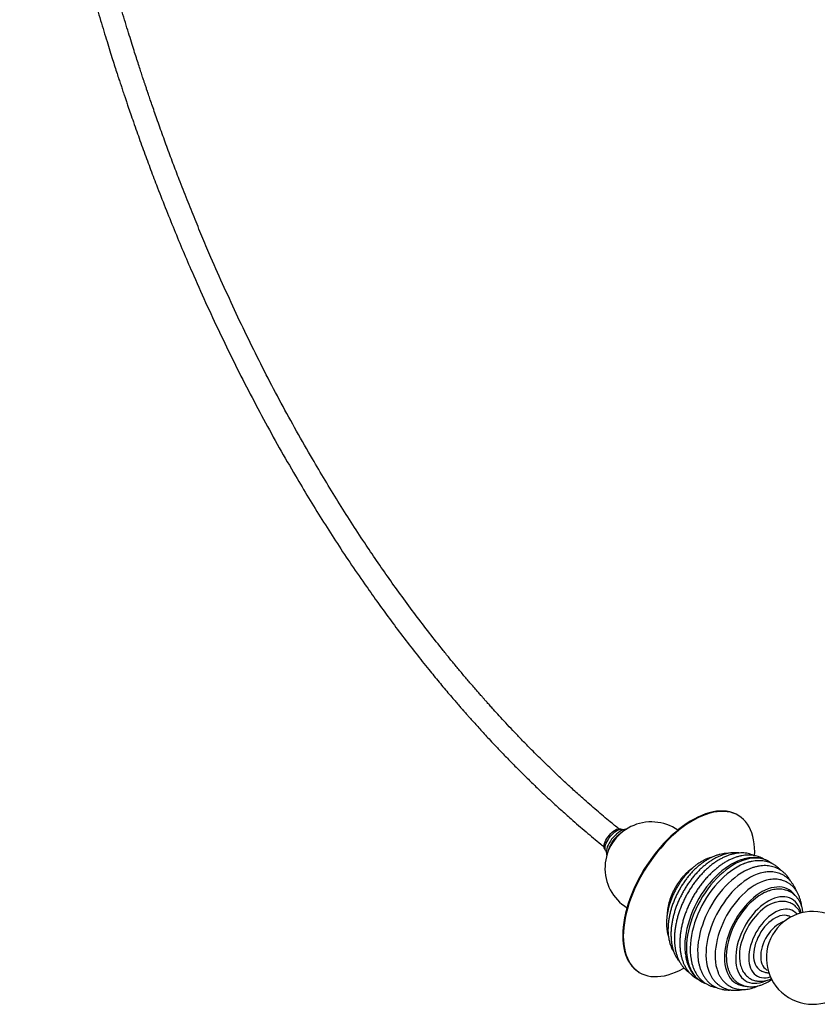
# Paper-space layout '_Isométrica' of a CAD drawing. Header units: millimetres. Extents: x -1111 to 596, y -724 to 1225.
# Tile 1 of 3: x -1004 to -144, y -723 to 338. Entities that reach past the tile are written whole.
import ezdxf

# ---------------------------------------------------------------- set-up
doc = ezdxf.new("R2010")
doc.units = ezdxf.units.MM

psp = doc.layouts.new('_Isométrica')

# ---------------------------------------------------------------- linework, layer by layer
at = {"color": 7, "linetype": 'Continuous', "lineweight": 25}
for p, q in [((-228.5, -520.4), (-229.2, -519.9)), ((-283.8, -618.5), (-283.6, -618.6)), ((-337.5, -688.1), (-336.8, -688.5)), ((-224.6, -703.4), (-222.5, -703.7))]:
    psp.add_line(p, q, dxfattribs=at)
at = {"color": 7, "linetype": 'Continuous', "lineweight": 25, "flags": 128}
for points in [[(-229.2, -519.9), (-229.8, -519.6), (-232.6, -518.1), (-235.6, -516.8), (-238.8, -515.9), (-242.2, -515.3), (-245.6, -515), (-249.3, -515), (-253, -515.3), (-256.8, -516), (-260.8, -516.9), (-264.8, -518.1), (-268.9, -519.7), (-273, -521.5), (-277.2, -523.7), (-281.4, -526.1), (-285.6, -528.8), (-289.8, -531.8), (-293.9, -535), (-298.1, -538.4), (-302.1, -542.1), (-306.1, -546), (-310.1, -550.1), (-313.9, -554.4), (-317.7, -558.9), (-321.3, -563.5), (-324.7, -568.3), (-328.1, -573.2), (-331.3, -578.2), (-334.3, -583.3), (-337.1, -588.4), (-339.7, -593.6), (-342.2, -598.9), (-344.4, -604.2), (-346.4, -609.5), (-348.2, -614.7), (-349.8, -619.9), (-351.1, -625.1), (-352.2, -630.2), (-353.1, -635.2), (-353.7, -640.1), (-354.1, -644.8)], [(-211.9, -563), (-211.8, -559), (-212, -554.6), (-212.3, -550.3), (-213, -546.2), (-213.8, -542.3), (-215, -538.6), (-216.3, -535.2), (-217.9, -532), (-219.7, -529.1), (-221.7, -526.4), (-224, -524), (-226.4, -521.9), (-229.1, -520), (-231.9, -518.5), (-234.9, -517.3), (-238.1, -516.4), (-241.5, -515.7), (-244.9, -515.4), (-248.6, -515.4), (-252.3, -515.8), (-256.1, -516.4), (-260.1, -517.4), (-264.1, -518.6), (-268.2, -520.2), (-272.3, -522), (-276.5, -524.1), (-280.7, -526.6), (-284.9, -529.2), (-289, -532.2), (-293.2, -535.4), (-297.3, -538.9), (-301.4, -542.6), (-305.4, -546.5), (-309.4, -550.6), (-313.2, -554.9), (-316.9, -559.3), (-320.6, -563.9), (-324, -568.7), (-327.4, -573.6), (-330.5, -578.6), (-333.6, -583.7), (-336.4, -588.9), (-339, -594.1), (-341.5, -599.4), (-343.7, -604.6), (-345.7, -609.9), (-347.5, -615.2), (-349.1, -620.4), (-350.4, -625.5), (-351.5, -630.6), (-352.4, -635.6), (-353, -640.5), (-353.4, -645.3)], [(-373, -556.4), (-373.6, -555.7), (-374, -554.6), (-374.1, -553.3), (-374, -551.7), (-373.7, -550.1), (-373.1, -548.3), (-372.2, -546.4), (-371.2, -544.5), (-369.9, -542.7), (-368.5, -540.9), (-367, -539.3), (-365.5, -537.8), (-363.8, -536.5), (-362.2, -535.5), (-360.7, -534.7), (-359.2, -534.2), (-357.9, -534), (-356.7, -534.1), (-355.7, -534.5), (-355.7, -534.5)], [(-371.9, -558.6), (-372.1, -558.4), (-372.7, -557.5), (-373, -556.3), (-373.1, -554.9), (-373, -553.3), (-372.6, -551.5), (-371.9, -549.7), (-371, -547.8), (-370, -545.9), (-368.7, -544), (-367.3, -542.2), (-365.8, -540.5), (-364.2, -538.9), (-362.6, -537.6), (-360.9, -536.4), (-359.3, -535.6), (-357.7, -534.9), (-356.3, -534.6), (-355, -534.6), (-353.9, -534.8), (-353.3, -535.1)], [(-350.4, -534.6), (-350.7, -534.6), (-352.2, -534.8), (-353.8, -535.3), (-355.6, -536.1), (-357.4, -537.1), (-359.2, -538.4), (-361, -539.9), (-362.8, -541.6), (-364.5, -543.4), (-366.1, -545.4), (-367.5, -547.4), (-368.8, -549.6)], [(-368.8, -549.6), (-369.9, -551.7), (-370.8, -553.7), (-371.4, -555.7), (-371.8, -557.6), (-371.9, -559.4), (-371.8, -560.9), (-371.5, -562.2), (-371.3, -562.6)], [(-231.1, -569.5), (-233.1, -570.4), (-236.7, -572.2), (-240.2, -574.4), (-243.8, -576.9), (-247.3, -579.6), (-250.8, -582.6), (-254.2, -585.8), (-257.5, -589.3), (-260.7, -593), (-263.7, -596.8), (-266.7, -600.9), (-269.5, -605), (-272.1, -609.4), (-274.5, -613.8), (-276.8, -618.3), (-278.9, -622.9), (-280.7, -627.6), (-282.3, -632.2), (-283.7, -636.9), (-284.9, -641.5), (-285.9, -646.1), (-286.5, -650.7), (-287, -655.1), (-287.2, -659.5), (-287.1, -663.7), (-286.8, -667.7), (-286.4, -670.7)], [(-197.1, -569.2), (-198.6, -568.4), (-201.4, -567.2), (-204.3, -566.4), (-207.5, -565.9), (-210.7, -565.7), (-214, -565.8), (-217.4, -566.3), (-220.9, -567.1), (-224.5, -568.2), (-228.1, -569.6), (-231.7, -571.3), (-235.3, -573.4), (-238.9, -575.7), (-242.5, -578.3), (-246, -581.1), (-249.5, -584.3), (-252.9, -587.6), (-256.2, -591.2), (-259.4, -594.9), (-262.5, -598.9), (-265.4, -603), (-268.1, -607.3), (-270.7, -611.7), (-273.2, -616.2), (-275.4, -620.8), (-277.4, -625.5), (-279.2, -630.2), (-280.8, -634.9), (-282.2, -639.6), (-283.3, -644.3), (-284.2, -648.9), (-284.9, -653.5), (-285.3, -658), (-285.4, -662.4), (-285.3, -666.6), (-285, -670.7), (-284.4, -674.5), (-283.6, -678.3), (-282.5, -681.7), (-281.2, -685), (-279.6, -688), (-277.8, -690.8), (-275.9, -693.3), (-273.7, -695.5), (-271.3, -697.4), (-268.8, -699)], [(-223.9, -572), (-227.3, -573.5), (-230.9, -575.4), (-234.5, -577.6), (-238.1, -580), (-241.6, -582.8), (-245, -585.8), (-248.4, -589), (-251.7, -592.4), (-254.9, -596.1), (-258, -600), (-260.9, -604), (-263.7, -608.2), (-266.3, -612.5), (-268.8, -617), (-271.1, -621.5), (-273.1, -626.1), (-275, -630.7), (-276.6, -635.4), (-278, -640.1), (-279.2, -644.7), (-280.1, -649.3), (-280.8, -653.8), (-281.2, -658.3), (-281.4, -662.6), (-281.4, -666.8), (-281.1, -670.9), (-280.5, -674.8), (-280.4, -675.1)], [(-220.6, -578.8), (-222.9, -579.9), (-226.4, -582), (-229.9, -584.3), (-233.4, -586.9), (-236.8, -589.7), (-240.2, -592.8), (-243.4, -596.1), (-246.6, -599.6), (-249.7, -603.4), (-252.6, -607.3), (-255.4, -611.3), (-258, -615.6), (-260.5, -619.9), (-262.7, -624.3), (-264.8, -628.8), (-266.7, -633.3), (-268.3, -637.9), (-269.8, -642.5), (-271, -647.1), (-271.9, -651.6), (-272.7, -656.1), (-273.1, -660.5), (-273.4, -664.7), (-273.3, -668.9), (-273.1, -672.9), (-272.9, -674.5)], [(-200.9, -580.9), (-202.5, -581.2), (-205.9, -582), (-209.3, -583.1), (-212.7, -584.6), (-216.2, -586.3), (-219.7, -588.4), (-223.1, -590.7), (-226.6, -593.3), (-229.9, -596.2), (-233.2, -599.3), (-236.4, -602.6), (-239.5, -606.2), (-242.5, -609.9), (-245.3, -613.9), (-248, -617.9), (-250.6, -622.1), (-252.9, -626.4), (-255.1, -630.9), (-257, -635.3), (-258.8, -639.8), (-260.3, -644.4), (-261.6, -648.9), (-262.6, -653.4), (-263.4, -657.8), (-264, -662.2), (-264.3, -666.4), (-264.4, -670.6), (-264.2, -674.6), (-263.7, -678.4), (-263.1, -682.1), (-262.1, -685.5), (-261, -688.8), (-260.7, -689.3)], [(-198.9, -589.6), (-199.2, -589.6), (-202.5, -590.6), (-205.8, -591.9), (-209.1, -593.5), (-212.5, -595.4), (-215.8, -597.6), (-219.1, -600.1), (-222.3, -602.8), (-225.5, -605.8), (-228.5, -609), (-231.5, -612.4), (-234.4, -616), (-237.1, -619.7), (-239.7, -623.7), (-242.1, -627.7), (-244.3, -631.9), (-246.3, -636.1), (-248.1, -640.4), (-249.8, -644.7), (-251.1, -649.1), (-252.3, -653.4), (-253.2, -657.7), (-253.9, -661.9), (-254.3, -666.1), (-254.5, -670.1), (-254.5, -674), (-254.2, -677.8), (-253.6, -681.4), (-252.8, -684.7), (-252.4, -686)], [(-168.3, -606), (-168.6, -605.6), (-170.4, -603.4), (-172.4, -601.5), (-174.6, -600), (-177, -598.7), (-179.5, -597.8), (-182.2, -597.1), (-185, -596.8), (-188, -596.9), (-191, -597.3), (-194.1, -597.9), (-197.3, -599), (-200.5, -600.3), (-203.7, -601.9), (-206.9, -603.9), (-210.1, -606.1), (-213.3, -608.6), (-216.4, -611.4), (-219.4, -614.4), (-222.3, -617.6), (-225.1, -621), (-227.8, -624.6), (-230.3, -628.4), (-232.6, -632.2), (-234.8, -636.2), (-236.8, -640.3), (-238.5, -644.5), (-240.1, -648.7), (-241.4, -652.9), (-242.5, -657.1), (-243.4, -661.2), (-244, -665.3), (-244.3, -669.3), (-244.4, -673.1), (-244.3, -676.8), (-243.9, -680.4), (-243.2, -683.8), (-242.3, -686.9), (-241.2, -689.9), (-239.8, -692.6), (-238.2, -695), (-236.4, -697.2), (-234.4, -699), (-232.2, -700.6), (-229.8, -701.9), (-227.3, -702.8), (-224.6, -703.4), (-224.6, -703.4)], [(-200.9, -602.8), (-201.1, -602.9), (-204.2, -604.6), (-207.4, -606.5), (-210.5, -608.8), (-213.6, -611.3), (-216.6, -614), (-219.5, -617), (-222.3, -620.2), (-225, -623.6), (-227.5, -627.2), (-229.9, -630.9), (-232.1, -634.8), (-234.2, -638.7), (-236, -642.7), (-237.6, -646.8), (-239, -650.9), (-240.2, -655), (-241.1, -659.1), (-241.8, -663.1), (-242.3, -667), (-242.5, -670.8), (-242.4, -674.5), (-242.1, -678), (-242, -678.6)], [(-161.7, -624.9), (-162.5, -622.2), (-163.5, -619.5), (-164.8, -617), (-166.3, -614.7), (-168, -612.8), (-169.9, -611.1), (-172, -609.7), (-174.3, -608.6), (-176.8, -607.9), (-179.3, -607.5), (-182, -607.4), (-184.8, -607.6), (-187.7, -608.2), (-190.6, -609), (-193.6, -610.2), (-196.6, -611.7), (-199.6, -613.5), (-202.6, -615.6), (-205.5, -618), (-208.4, -620.6), (-211.2, -623.4), (-213.8, -626.5), (-216.4, -629.7), (-218.8, -633.1), (-221.1, -636.7), (-223.2, -640.4), (-225.1, -644.2), (-226.8, -648), (-228.3, -651.9), (-229.6, -655.8), (-230.6, -659.7), (-231.4, -663.6), (-232, -667.4), (-232.3, -671.1), (-232.3, -674.7), (-232.1, -678.1), (-231.7, -681.4), (-231, -684.4), (-230.1, -687.3), (-228.9, -689.9), (-227.5, -692.3), (-225.9, -694.4), (-224.1, -696.2), (-222.1, -697.8), (-219.9, -699), (-217.5, -699.9), (-215, -700.5), (-215, -700.5)], [(-190.8, -613.9), (-191.9, -614.3), (-194.7, -615.5), (-197.6, -617), (-200.4, -618.8), (-203.2, -620.9), (-205.9, -623.2), (-208.5, -625.8), (-211.1, -628.6), (-213.5, -631.6), (-215.9, -634.7), (-218, -638), (-220, -641.5), (-221.8, -645), (-223.4, -648.7), (-224.8, -652.3), (-226, -656), (-227, -659.6), (-227.7, -663.3), (-228.1, -666.8), (-228.4, -670.2), (-228.3, -673.6), (-228, -676.7), (-227.5, -679.7), (-227.4, -680.3)], [(-166.1, -626.2), (-166.5, -625.8), (-168.1, -624.2), (-169.9, -622.9), (-171.9, -621.9), (-174, -621.2), (-176.3, -620.8), (-178.7, -620.8), (-181.2, -621), (-183.8, -621.6), (-186.4, -622.6), (-189, -623.8), (-191.7, -625.3), (-194.3, -627.1), (-196.9, -629.2), (-199.5, -631.5), (-201.9, -634.1), (-204.3, -636.8), (-206.5, -639.8), (-208.6, -642.9), (-210.5, -646.1), (-212.2, -649.5), (-213.8, -652.9), (-215.1, -656.3), (-216.2, -659.8), (-217, -663.3), (-217.7, -666.7), (-218.1, -670), (-218.2, -673.2), (-218.1, -676.3), (-217.7, -679.2), (-217.1, -681.9), (-216.2, -684.4), (-215.2, -686.7), (-213.9, -688.8), (-212.3, -690.5), (-210.6, -692), (-208.7, -693.1), (-206.7, -694), (-204.5, -694.5), (-204.5, -694.5)], [(-177.5, -627.7), (-177.8, -627.6), (-180, -627.4), (-182.2, -627.6), (-184.6, -628.1), (-187, -628.9), (-189.4, -630), (-191.8, -631.4), (-194.2, -633.2), (-196.6, -635.1), (-198.9, -637.4), (-201.1, -639.8), (-203.1, -642.5), (-205.1, -645.3), (-206.8, -648.3), (-208.4, -651.3), (-209.7, -654.5), (-210.9, -657.6), (-211.8, -660.8), (-212.5, -663.9), (-212.9, -667), (-213.1, -670), (-213, -672.8), (-212.7, -675.5), (-212.1, -677.9), (-211.2, -680.2), (-210.2, -682.2), (-208.9, -683.9), (-208.6, -684.2)], [(-180.6, -634.3), (-181.6, -634.6), (-183.8, -635.6), (-186.1, -636.8), (-188.4, -638.4), (-190.6, -640.2), (-192.7, -642.3), (-194.8, -644.6), (-196.7, -647.1), (-198.5, -649.7), (-200.1, -652.5), (-201.5, -655.4), (-202.8, -658.3), (-203.8, -661.3), (-204.6, -664.2), (-205.1, -667.2), (-205.4, -670), (-205.4, -672.7), (-205.2, -675.3), (-204.8, -677.7), (-204.1, -679.8), (-203.1, -681.8), (-202, -683.5), (-200.6, -684.9), (-199.1, -686), (-197.5, -686.7)], [(-354.1, -644.8), (-354.2, -649.4), (-354.1, -653.9), (-353.7, -658.2), (-353.1, -662.3), (-352.2, -666.2), (-351.1, -669.8), (-349.7, -673.3), (-348.2, -676.5), (-346.3, -679.4), (-344.3, -682.1), (-342.1, -684.5), (-339.6, -686.6), (-337.5, -688.1)], [(-353.4, -645.3), (-353.5, -649.9), (-353.4, -654.4), (-353, -658.6), (-352.4, -662.7), (-351.5, -666.6), (-350.4, -670.3), (-349, -673.7), (-347.5, -676.9), (-345.6, -679.9), (-343.6, -682.5), (-341.4, -684.9), (-338.9, -687), (-336.3, -688.9), (-333.4, -690.4), (-330.4, -691.6), (-327.2, -692.6), (-323.9, -693.2), (-320.4, -693.5), (-316.8, -693.5), (-313, -693.1), (-309.2, -692.5), (-305.3, -691.6), (-301.3, -690.3), (-297.2, -688.8), (-293, -686.9), (-288.9, -684.8), (-288.1, -684.3)], [(-215, -700.5), (-212.4, -700.7), (-209.6, -700.7), (-206.8, -700.3), (-203.9, -699.6), (-200.9, -698.5), (-197.9, -697.2), (-197.9, -697.2)]]:
    psp.add_lwpolyline(points, dxfattribs=at)
at = {"color": 7, "linetype": 'Continuous', "lineweight": 25}
for centre, radius, start, end in [((-323.3, -576.7), 50, 55.1881, 238.2919), ((-335.9, -568), 35.5, 123.0472, 151.2162), ((-345.7, -563.5), 24.8, 149.5635, 169.1896), ((-149.3, -673.3), 50, 355.4745, 326.4038), ((-201.6, -674.7), 20.1, 261.9341, 289.1673)]:
    psp.add_arc(centre, radius, start, end, dxfattribs=at)
for points, knots in [([(-1004.4, 744.7), (-1003.4, 737.8), (-1001.4, 723.5), (-997.4, 696.8), (-992.3, 664.4), (-985.8, 626.6), (-978.6, 588.1), (-970.7, 549), (-962.9, 513.3), (-955.5, 481), (-948.5, 452.1), (-941, 422.4), (-932.8, 391.9), (-925.9, 367.3), (-920.6, 349), (-917.1, 337.2), (-913.7, 325.7), (-910.3, 314.7), (-907.2, 304.6), (-904.3, 295.5), (-901.8, 287.5), (-899.5, 280.3), (-897.4, 273.9), (-895.6, 268.4), (-894.1, 264.1), (-893, 260.6), (-892, 257.5), (-890.7, 253.9), (-889.3, 249.5), (-887.3, 243.7), (-884.8, 236.4), (-881.6, 227.3), (-877.1, 214.4), (-871.2, 198), (-864.1, 178.8), (-856.3, 158), (-847.5, 135.6), (-837.9, 111.9), (-828.3, 88.7), (-817.1, 62.6), (-804.1, 33.3), (-789.1, 1.2), (-773.7, -30.5), (-757.9, -61.7), (-741.5, -92.7), (-724.6, -123.4), (-708.3, -151.6), (-692.9, -177.4), (-678.5, -200.8), (-663.7, -224), (-648.4, -247.2), (-633.5, -268.8), (-619.2, -289), (-605.6, -307.8), (-591.6, -326.5), (-577.4, -344.8), (-566.1, -359), (-557.7, -369.3), (-552.2, -376), (-546.7, -382.6), (-541.3, -389), (-536.4, -394.7), (-532.3, -399.4), (-529.1, -403.2), (-526.3, -406.3), (-524, -409), (-521.7, -411.5), (-519, -414.6), (-515.6, -418.4), (-511.5, -422.9), (-507, -427.9), (-502.1, -433.2), (-496.9, -438.9), (-490.5, -445.7), (-482.8, -453.7), (-473.8, -463), (-464.3, -472.5), (-454.8, -481.9), (-444.5, -491.9), (-433.4, -502.3), (-421.5, -513.1), (-408.4, -524.9), (-393.8, -537.4), (-381.9, -547.4), (-375.3, -552.7), (-374, -553.7)], [0, 0, 0, 0, 0.0152938, 0.0318367, 0.0590789, 0.0867704, 0.1148398, 0.1431562, 0.1716887, 0.1921433, 0.2128052, 0.2340476, 0.2558729, 0.2782522, 0.2865911, 0.2949991, 0.3033762, 0.3111901, 0.3183696, 0.3249231, 0.3305356, 0.3356041, 0.3401338, 0.3441149, 0.3474225, 0.3493551, 0.3514372, 0.3540414, 0.3571651, 0.3608054, 0.3663474, 0.3727595, 0.380031, 0.3939488, 0.4075865, 0.4209312, 0.4383558, 0.4552814, 0.4717244, 0.4878764, 0.5114099, 0.534594, 0.557446, 0.5801798, 0.6029128, 0.6256466, 0.6483806, 0.6662018, 0.6840228, 0.7018463, 0.7198185, 0.7382962, 0.753175, 0.7683664, 0.7838637, 0.7992258, 0.8141488, 0.8199852, 0.8257541, 0.8314563, 0.8370924, 0.8425864, 0.8464187, 0.8497482, 0.8525767, 0.8549059, 0.8567798, 0.8595439, 0.8630647, 0.8672689, 0.8718379, 0.8767324, 0.8819508, 0.887492, 0.8957889, 0.9047115, 0.9141225, 0.9234077, 0.9324936, 0.9440943, 0.9553623, 0.966302, 0.9815512, 0.9964261, 1, 1, 1, 1]), ([(-358.3, -534.2), (-361.4, -531.7), (-369.4, -525.3), (-382.4, -514.3), (-396, -502.4), (-408.6, -491.2), (-419.9, -480.7), (-431.5, -469.6), (-443.4, -458.1), (-454.4, -447.1), (-464.1, -437.1), (-472.4, -428.4), (-480.1, -420.2), (-487, -412.7), (-492.6, -406.5), (-497, -401.7), (-500, -398.4), (-502.5, -395.5), (-504.8, -392.9), (-507.3, -390.1), (-510.3, -386.6), (-514, -382.4), (-519, -376.6), (-525.4, -369.1), (-532.8, -360.2), (-540.3, -351.1), (-550.2, -338.8), (-562.7, -323), (-577.5, -303.7), (-592, -284.1), (-606, -264.6), (-619.4, -245.3), (-633.1, -225), (-647, -203.7), (-661.2, -181.2), (-675.1, -158.5), (-690.1, -133.3), (-705.9, -105.6), (-722.5, -75.3), (-738.6, -44.7), (-754.1, -13.8), (-769.2, 17.5), (-783.9, 49.4), (-796.4, 77.6), (-806.8, 102.1), (-815.4, 122.8), (-824, 144.1), (-830.8, 161.4), (-835.8, 174.6), (-839.1, 183.4), (-842.5, 192.3), (-845.8, 201.4), (-849.1, 210.5), (-852.4, 219.7), (-855.6, 228.6), (-858.5, 237), (-861.1, 244.5), (-863.4, 251.2), (-865.4, 256.9), (-867, 261.8), (-868.4, 265.8), (-869.5, 269.2), (-870.6, 272.5), (-872, 276.7), (-873.7, 281.9), (-875.7, 288.2), (-878, 295.2), (-880.5, 303), (-883.2, 311.8), (-886.3, 321.5), (-889.6, 332.3), (-893, 343.6), (-896.4, 355.2), (-899.7, 366.7), (-904.4, 383.2), (-910.3, 404.5), (-917.6, 432), (-924.8, 460.3), (-931.9, 489.6), (-939.4, 522.7), (-947.4, 559.6), (-955.5, 600.3), (-962.8, 640.3), (-969.4, 679.6), (-975, 715.4), (-978.2, 738.1), (-979.6, 748)], [0, 0, 0, 0, 0.008721, 0.022741, 0.037244, 0.047952, 0.058973, 0.070312, 0.081973, 0.093911, 0.102863, 0.111189, 0.118886, 0.12595, 0.132377, 0.136033, 0.139158, 0.141703, 0.143781, 0.14629, 0.149421, 0.153175, 0.157556, 0.165227, 0.173046, 0.180992, 0.189067, 0.205009, 0.221411, 0.237673, 0.253588, 0.26915, 0.284353, 0.301881, 0.319357, 0.33683, 0.354304, 0.377001, 0.399696, 0.422391, 0.445085, 0.467953, 0.491158, 0.514714, 0.529372, 0.544309, 0.559645, 0.575389, 0.581689, 0.588054, 0.594485, 0.600983, 0.607549, 0.614183, 0.620771, 0.626804, 0.632216, 0.636998, 0.641147, 0.644656, 0.647521, 0.649748, 0.652012, 0.654714, 0.658705, 0.663238, 0.668305, 0.673912, 0.680065, 0.687193, 0.694951, 0.703286, 0.711676, 0.719998, 0.728251, 0.747419, 0.766173, 0.787934, 0.809104, 0.830087, 0.860249, 0.890165, 0.919785, 0.948951, 0.977605, 1, 1, 1, 1]), ([(-240.7, -560.7), (-241.5, -560.7), (-243.3, -560.7), (-246.2, -561.1), (-249.4, -561.7), (-252.7, -562.6), (-256, -563.9), (-259.3, -565.4), (-262.7, -567.2), (-265.9, -569.3), (-269.2, -571.6), (-272.4, -574.2), (-275.5, -576.9), (-278.5, -579.9), (-281.4, -583.1), (-284.2, -586.5), (-286.9, -590), (-289.4, -593.7), (-291.8, -597.5), (-294, -601.4), (-296.1, -605.4), (-297.9, -609.5), (-299.6, -613.6), (-301.1, -617.8), (-302.4, -622), (-303.4, -626.1), (-304.2, -630.3), (-304.8, -634.4), (-305.2, -638.4), (-305.4, -642.4), (-305.3, -646.3), (-304.9, -650), (-304.3, -653.6), (-303.5, -657.1), (-302.4, -660.3), (-301.1, -663.4), (-299.9, -665.6), (-299.2, -666.6), (-299, -666.9)], [0, 0, 0, 0, 0.020643, 0.048202, 0.076091, 0.104275, 0.132698, 0.161293, 0.189997, 0.218755, 0.247526, 0.276279, 0.305003, 0.333692, 0.362345, 0.390965, 0.419558, 0.448129, 0.476685, 0.505235, 0.533785, 0.562342, 0.590913, 0.619506, 0.64813, 0.67679, 0.705494, 0.734247, 0.763052, 0.791908, 0.820808, 0.849737, 0.878656, 0.90752, 0.936264, 0.964815, 0.993096, 1, 1, 1, 1]), ([(-228.5, -560.3), (-228.9, -560.2), (-230.3, -559.9), (-232.9, -559.9), (-236.1, -560), (-239.4, -560.4), (-242.7, -561.1), (-246.1, -562.2), (-249.5, -563.5), (-253, -565.1), (-256.4, -567), (-259.8, -569.1), (-263.2, -571.5), (-266.5, -574.2), (-269.7, -577), (-272.8, -580.1), (-275.9, -583.4), (-278.8, -586.8), (-281.6, -590.5), (-284.2, -594.2), (-286.8, -598.1), (-289.1, -602.2), (-291.3, -606.3), (-293.3, -610.5), (-295.2, -614.7), (-296.8, -619), (-298.2, -623.3), (-299.4, -627.7), (-300.4, -632), (-301.2, -636.2), (-301.8, -640.5), (-302.1, -644.6), (-302.2, -648.7), (-302, -652.7), (-301.6, -656.5), (-301, -660.3), (-300.1, -663.8), (-299, -667.2), (-297.6, -670.3), (-296, -673.2), (-294.4, -675.7), (-293.2, -677.1), (-292.7, -677.7)], [0, 0, 0, 0, 0.0102329, 0.0345453, 0.0591179, 0.0839677, 0.1090829, 0.1344284, 0.1599551, 0.18561, 0.2113444, 0.2371182, 0.2628982, 0.2886634, 0.3144044, 0.3401167, 0.3657999, 0.391456, 0.4170886, 0.4427026, 0.4683031, 0.4938961, 0.5194873, 0.5450823, 0.5706858, 0.596304, 0.6219429, 0.6476084, 0.673306, 0.6990404, 0.7248151, 0.7506315, 0.7764876, 0.8023769, 0.8282855, 0.8541813, 0.8800265, 0.9057715, 0.9313579, 0.9567258, 0.9818243, 1, 1, 1, 1]), ([(-212.8, -562.9), (-212.9, -562.9), (-213.9, -562.4), (-215.9, -561.7), (-218.9, -560.8), (-222, -560.3), (-225.2, -560.1), (-228.4, -560.2), (-231.8, -560.6), (-235.2, -561.3), (-238.7, -562.2), (-242.2, -563.5), (-245.7, -565.1), (-249.2, -566.9), (-252.7, -569), (-256.2, -571.4), (-259.6, -574), (-262.9, -576.9), (-266.2, -579.9), (-269.3, -583.2), (-272.4, -586.7), (-275.3, -590.3), (-278.1, -594.1), (-280.8, -598), (-283.3, -602), (-285.7, -606.2), (-287.8, -610.5), (-289.8, -614.8), (-291.6, -619.1), (-293.2, -623.6), (-294.7, -628), (-295.8, -632.4), (-296.8, -636.8), (-297.6, -641.2), (-298.1, -645.5), (-298.4, -649.8), (-298.4, -653.9), (-298.2, -658), (-297.8, -661.9), (-297.1, -665.7), (-296.2, -669.4), (-295, -672.8), (-293.6, -676), (-292, -679), (-290.1, -681.8), (-288.1, -684.3), (-285.8, -686.5), (-283.9, -688.2), (-282.6, -689), (-282.2, -689.2)], [0, 0, 0, 0, 0.001958, 0.022636, 0.043352, 0.064182, 0.085189, 0.106412, 0.127871, 0.149559, 0.171451, 0.193507, 0.215683, 0.237938, 0.260236, 0.282548, 0.304851, 0.327136, 0.349398, 0.371634, 0.393846, 0.416037, 0.43821, 0.460368, 0.482517, 0.504662, 0.526808, 0.548958, 0.571117, 0.593291, 0.615483, 0.6377, 0.659945, 0.682223, 0.704535, 0.726882, 0.749263, 0.77167, 0.79409, 0.816496, 0.838856, 0.861127, 0.883261, 0.905208, 0.926926, 0.948391, 0.969603, 0.990589, 1, 1, 1, 1]), ([(-201.4, -567.2), (-202.2, -566.7), (-203.9, -565.7), (-206.6, -564.5), (-209.5, -563.6), (-212.6, -562.9), (-215.7, -562.5), (-219, -562.4), (-222.3, -562.6), (-225.8, -563.1), (-229.2, -563.9), (-232.8, -565), (-236.3, -566.4), (-239.9, -568.1), (-243.4, -570), (-246.9, -572.3), (-250.4, -574.7), (-253.8, -577.5), (-257.2, -580.4), (-260.4, -583.6), (-263.6, -586.9), (-266.7, -590.5), (-269.6, -594.2), (-272.4, -598), (-275.1, -602), (-277.6, -606.1), (-279.9, -610.4), (-282.1, -614.7), (-284.1, -619.1), (-285.9, -623.5), (-287.5, -628), (-288.9, -632.4), (-290.1, -636.9), (-291, -641.4), (-291.8, -645.8), (-292.3, -650.2), (-292.6, -654.4), (-292.6, -658.6), (-292.4, -662.7), (-292, -666.7), (-291.3, -670.5), (-290.3, -674.2), (-289.2, -677.7), (-287.8, -680.9), (-286.1, -684), (-284.3, -686.8), (-282.2, -689.3), (-280, -691.6), (-277.6, -693.6), (-275.1, -695.3), (-273.3, -696.2), (-272.5, -696.6)], [0, 0, 0, 0, 0.017612, 0.037016, 0.056419, 0.075889, 0.095489, 0.115265, 0.135244, 0.155434, 0.175818, 0.196369, 0.217049, 0.237819, 0.258645, 0.279499, 0.300355, 0.321201, 0.342029, 0.362835, 0.383619, 0.404383, 0.425128, 0.445858, 0.466576, 0.487288, 0.507996, 0.528706, 0.54942, 0.570143, 0.590878, 0.611632, 0.632406, 0.653206, 0.674034, 0.694893, 0.715782, 0.7367, 0.757641, 0.778594, 0.799534, 0.820435, 0.841259, 0.861964, 0.882507, 0.90285, 0.922969, 0.942862, 0.962551, 0.98208, 1, 1, 1, 1]), ([(-257.7, -564.7), (-258.6, -564.9), (-260.6, -565.5), (-263.6, -566.6), (-266.8, -568.1), (-269.9, -569.8), (-273, -571.8), (-276, -574), (-279, -576.5), (-281.9, -579.2), (-284.7, -582.2), (-287.4, -585.3), (-289.9, -588.5), (-292.4, -591.9), (-294.6, -595.5), (-296.8, -599.1), (-298.7, -602.9), (-300.5, -606.7), (-302, -610.6), (-303.4, -614.5), (-304.6, -618.5), (-305.5, -622.4), (-306.2, -626.3), (-306.7, -630.1), (-307, -633.9), (-307, -637.6), (-306.8, -641.2), (-306.3, -644.7), (-305.7, -647.7), (-305.1, -649.5), (-304.8, -650.3)], [0, 0, 0, 0, 0.031644, 0.06746, 0.103541, 0.139787, 0.176116, 0.212457, 0.24877, 0.285037, 0.321252, 0.357416, 0.393535, 0.429618, 0.465676, 0.501721, 0.537766, 0.573821, 0.609897, 0.646006, 0.682162, 0.718376, 0.754659, 0.791018, 0.827456, 0.863969, 0.900538, 0.937122, 0.973648, 1, 1, 1, 1]), ([(-197.1, -569.2), (-197.3, -569), (-198.4, -568.4), (-200.6, -567.4), (-203.5, -566.4), (-206.6, -565.7), (-209.7, -565.3), (-213, -565.2), (-216.3, -565.4), (-219.7, -565.8), (-223.2, -566.6), (-226.7, -567.7), (-229.3, -568.6), (-230.7, -569.3), (-231, -569.4)], [0, 0, 0, 0, 0.026395, 0.119343, 0.212267, 0.305472, 0.399257, 0.493852, 0.589392, 0.685913, 0.783354, 0.881584, 0.980432, 1, 1, 1, 1]), ([(-183.8, -578.8), (-184.3, -578.3), (-185.4, -577), (-187.5, -575.2), (-190, -573.4), (-192.7, -571.9), (-195.5, -570.6), (-198.4, -569.6), (-201.5, -569), (-204.7, -568.6), (-207.9, -568.5), (-211.3, -568.7), (-214.7, -569.2), (-218.2, -570), (-221.3, -570.9), (-223.2, -571.7), (-224, -572.1)], [0, 0, 0, 0, 0.047466, 0.122408, 0.196674, 0.270477, 0.344076, 0.417675, 0.491527, 0.565869, 0.640882, 0.716667, 0.793247, 0.870568, 0.948519, 1, 1, 1, 1]), ([(-193.5, -571.5), (-194.1, -571.1), (-195.2, -570.2), (-196.4, -569.6), (-197.1, -569.2)], [0, 0, 0, 0, 0.484488, 1, 1, 1, 1]), ([(-278.4, -576), (-278.4, -576.1), (-279.5, -576.7), (-281.4, -578.2), (-284.1, -580.5), (-286.7, -583), (-289.2, -585.7), (-291.6, -588.6), (-293.8, -591.6), (-295.9, -594.8), (-297.9, -598.1), (-299.6, -601.5), (-301.2, -604.9), (-302.6, -608.4), (-303.8, -612), (-304.8, -615.5), (-305.5, -619.1), (-306, -622.6), (-306.3, -625.2), (-306.3, -626.6), (-306.3, -626.8)], [0, 0, 0, 0, 0.005745, 0.067284, 0.128777, 0.190173, 0.251453, 0.312624, 0.373703, 0.434715, 0.495692, 0.556663, 0.61766, 0.678709, 0.739843, 0.801097, 0.862499, 0.924075, 0.985838, 1, 1, 1, 1]), ([(-173.3, -590.4), (-173.6, -589.9), (-174.4, -588.4), (-176, -586.1), (-178, -583.6), (-180.3, -581.4), (-182.7, -579.5), (-185.3, -577.8), (-188, -576.4), (-190.9, -575.4), (-193.9, -574.6), (-197, -574.1), (-200.1, -573.8), (-203.4, -573.9), (-206.8, -574.3), (-210.2, -575), (-213.7, -576), (-217.1, -577.2), (-219.3, -578.2), (-220.4, -578.7)], [0, 0, 0, 0, 0.032296, 0.094272, 0.155522, 0.216053, 0.275949, 0.335364, 0.394502, 0.453566, 0.512738, 0.572236, 0.632236, 0.692857, 0.75415, 0.816098, 0.878628, 0.941627, 1, 1, 1, 1]), ([(-166.9, -601.2), (-166.9, -601.2), (-167.3, -600), (-168.3, -597.9), (-169.9, -595), (-171.7, -592.3), (-173.7, -589.9), (-175.9, -587.7), (-178.3, -585.8), (-180.8, -584.2), (-183.4, -582.9), (-186.2, -581.8), (-189.2, -581.1), (-192.2, -580.6), (-195.3, -580.4), (-198.2, -580.5), (-200.1, -580.8), (-200.9, -580.9)], [0, 0, 0, 0, 0.002099, 0.078017, 0.153293, 0.227775, 0.301374, 0.37409, 0.446024, 0.517365, 0.58837, 0.659291, 0.730359, 0.801844, 0.873962, 0.946851, 1, 1, 1, 1]), ([(-161.1, -617.7), (-161.2, -617.5), (-161.3, -616), (-161.9, -613.4), (-162.8, -610), (-163.9, -606.8), (-165.3, -603.8), (-167, -601.1), (-168.8, -598.5), (-170.8, -596.3), (-173.1, -594.3), (-175.4, -592.6), (-178, -591.2), (-180.6, -590.1), (-183.4, -589.3), (-186.3, -588.7), (-189.3, -588.5), (-192.4, -588.5), (-195.6, -588.9), (-197.8, -589.2), (-198.9, -589.6), (-198.9, -589.6)], [0, 0, 0, 0, 0.01214, 0.072917, 0.133537, 0.19386, 0.253726, 0.31298, 0.371507, 0.429259, 0.48628, 0.5427, 0.59872, 0.654581, 0.710461, 0.766604, 0.823219, 0.880459, 0.938398, 0.997033, 1, 1, 1, 1]), ([(-159.5, -624.5), (-159.7, -623.4), (-160.1, -621.2), (-161, -618.1), (-162.1, -615.1), (-163.5, -612.3), (-165.1, -609.7), (-166.9, -607.4), (-168.9, -605.4), (-171, -603.6), (-173.4, -602.1), (-175.9, -601), (-178.5, -600.1), (-181.2, -599.4), (-184, -599.1), (-186.9, -599.1), (-189.9, -599.4), (-192.9, -599.9), (-196, -600.8), (-198.7, -601.8), (-200.3, -602.6), (-200.9, -602.9)], [0, 0, 0, 0, 0.05256, 0.10916, 0.165418, 0.221148, 0.276179, 0.330401, 0.383797, 0.436456, 0.48856, 0.540356, 0.592077, 0.643954, 0.696241, 0.749135, 0.802754, 0.857125, 0.912186, 0.967815, 1, 1, 1, 1]), ([(-162.6, -625.2), (-162.6, -625.1), (-163, -624.1), (-164, -622.4), (-165.5, -620.2), (-167.3, -618.2), (-169.3, -616.5), (-171.4, -615.1), (-173.7, -614), (-176.1, -613.1), (-178.6, -612.6), (-181.2, -612.4), (-183.9, -612.4), (-186.6, -612.8), (-188.9, -613.3), (-190.4, -613.8), (-190.9, -613.9)], [0, 0, 0, 0, 0.008308, 0.091502, 0.173212, 0.253327, 0.331965, 0.409452, 0.486253, 0.56284, 0.639639, 0.717153, 0.795782, 0.875769, 0.95717, 1, 1, 1, 1]), ([(-172.8, -629.4), (-173.1, -629.2), (-174, -628.7), (-175.6, -628.1), (-176.9, -627.8), (-177.5, -627.7)], [0, 0, 0, 0, 0.1857114, 0.6243326, 1, 1, 1, 1]), ([(-286.3, -670.9), (-286.2, -671.6), (-285.9, -673.6), (-285.2, -676.7), (-284, -680.3), (-282.7, -683.6), (-281.1, -686.6), (-279.3, -689.5), (-277.3, -692.1), (-275.1, -694.4), (-272.7, -696.5), (-270.6, -698), (-269.2, -698.7), (-268.8, -699)], [0, 0, 0, 0, 0.055419, 0.157928, 0.260114, 0.361778, 0.462712, 0.562725, 0.661686, 0.759558, 0.856419, 0.952458, 1, 1, 1, 1]), ([(-280.4, -675), (-280.3, -675.5), (-280, -677.3), (-279.3, -680.3), (-278.1, -683.7), (-276.7, -687), (-275.1, -690), (-273.2, -692.8), (-271.2, -695.4), (-268.9, -697.7), (-266.5, -699.7), (-263.9, -701.4), (-261.2, -702.8), (-258.3, -704), (-255.6, -704.8), (-253.9, -705.1), (-253.2, -705.2)], [0, 0, 0, 0, 0.032816, 0.112215, 0.191324, 0.269981, 0.348022, 0.425303, 0.501734, 0.577306, 0.652104, 0.726293, 0.800106, 0.873797, 0.947569, 1, 1, 1, 1]), ([(-272.9, -674.7), (-272.8, -675), (-272.7, -676.6), (-272.1, -679.4), (-271.2, -683.1), (-270, -686.5), (-268.6, -689.7), (-267, -692.8), (-265.1, -695.5), (-263.1, -698), (-260.8, -700.3), (-258.4, -702.2), (-255.9, -703.9), (-253.1, -705.3), (-250.3, -706.4), (-247.7, -707.1), (-245.5, -707.5), (-243.3, -707.8), (-240.7, -708), (-238.6, -707.9), (-237.7, -707.9)], [0, 0, 0, 0, 0.015869, 0.080161, 0.144318, 0.208222, 0.271732, 0.334706, 0.397023, 0.458614, 0.519478, 0.579695, 0.639414, 0.698836, 0.758171, 0.817596, 0.851958, 0.887043, 0.947556, 1, 1, 1, 1]), ([(-242, -678.5), (-241.9, -679.1), (-241.7, -680.7), (-241.1, -683.4), (-240.1, -686.5), (-238.9, -689.5), (-237.4, -692.2), (-235.7, -694.7), (-233.9, -696.9), (-231.8, -698.8), (-229.5, -700.5), (-227.2, -701.8), (-224.6, -702.9), (-222.3, -703.6), (-220.2, -704), (-218.1, -704.3), (-215.6, -704.4), (-212.7, -704.3), (-209.7, -703.8), (-206.6, -703.1), (-203.5, -702), (-200.3, -700.6), (-197.2, -699), (-194.9, -697.6), (-193.6, -696.7), (-193.4, -696.6)], [0, 0, 0, 0, 0.02167, 0.0716004, 0.1213247, 0.1706881, 0.2195279, 0.2677094, 0.3151627, 0.3619069, 0.4080528, 0.4537848, 0.4993333, 0.544878, 0.5751944, 0.6026935, 0.6492166, 0.6961656, 0.7437789, 0.7920281, 0.8408211, 0.8900274, 0.9395079, 0.9891393, 1, 1, 1, 1]), ([(-260.7, -689.2), (-260.5, -689.8), (-259.8, -691.4), (-258.5, -693.8), (-256.7, -696.5), (-254.6, -699), (-252.4, -701.1), (-250.1, -703), (-247.5, -704.6), (-244.8, -705.9), (-242, -706.9), (-239.8, -707.5), (-237.9, -707.9), (-235.9, -708.1), (-233.2, -708.3), (-230, -708.2), (-227.3, -707.9), (-225.8, -707.5), (-225.3, -707.4)], [0, 0, 0, 0, 0.039655, 0.114325, 0.188201, 0.261199, 0.333323, 0.404676, 0.47545, 0.545902, 0.616276, 0.686808, 0.710523, 0.752092, 0.823859, 0.896154, 0.969268, 1, 1, 1, 1]), ([(-252.4, -685.9), (-252.2, -686.7), (-251.6, -688.5), (-250.4, -691.2), (-248.9, -694), (-247.1, -696.6), (-245.1, -698.9), (-243, -701), (-240.6, -702.8), (-238.1, -704.3), (-235.5, -705.5), (-232.7, -706.4), (-230.2, -707), (-227.7, -707.3), (-225, -707.5), (-221.9, -707.3), (-218.7, -706.9), (-215.5, -706.2), (-212.2, -705.1), (-209.7, -704.2), (-208.3, -703.5), (-208.1, -703.4)], [0, 0, 0, 0, 0.039617, 0.098775, 0.157375, 0.215287, 0.272441, 0.328852, 0.384623, 0.439931, 0.495006, 0.550047, 0.606897, 0.639675, 0.695845, 0.752466, 0.809785, 0.867773, 0.926341, 0.985359, 1, 1, 1, 1]), ([(-227.4, -680.2), (-227.3, -680.7), (-226.9, -682.2), (-226.1, -684.5), (-224.9, -687.1), (-223.4, -689.5), (-221.7, -691.6), (-219.8, -693.5), (-217.8, -695), (-215.6, -696.3), (-213.3, -697.3), (-211.3, -697.9), (-209.5, -698.2), (-207.8, -698.4), (-205.5, -698.5), (-202.7, -698.3), (-200, -697.8), (-197.1, -697), (-195.1, -696.2), (-194.1, -695.7), (-193.9, -695.7)], [0, 0, 0, 0, 0.032244, 0.099686, 0.166354, 0.231957, 0.296318, 0.359432, 0.421474, 0.482761, 0.543693, 0.604591, 0.632477, 0.670415, 0.73276, 0.79582, 0.860006, 0.925277, 0.991462, 1, 1, 1, 1]), ([(-208.6, -684.2), (-208.1, -684.7), (-207.1, -685.8), (-205.2, -687.1), (-203.2, -688.1), (-201.3, -688.7), (-199.6, -689.1), (-198.1, -689.3), (-197.1, -689.3), (-196.6, -689.3)], [0, 0, 0, 0, 0.1650781, 0.3329274, 0.4982665, 0.6626209, 0.7766446, 0.885701, 1, 1, 1, 1]), ([(-268.8, -699), (-268.3, -699.2), (-267, -700), (-265.5, -700.7), (-264.5, -701), (-264.4, -701)], [0, 0, 0, 0, 0.319775, 0.958601, 1, 1, 1, 1])]:
    psp.add_open_spline(points, degree=3, knots=knots, dxfattribs=at)

doc.saveas('drawing.dxf')
